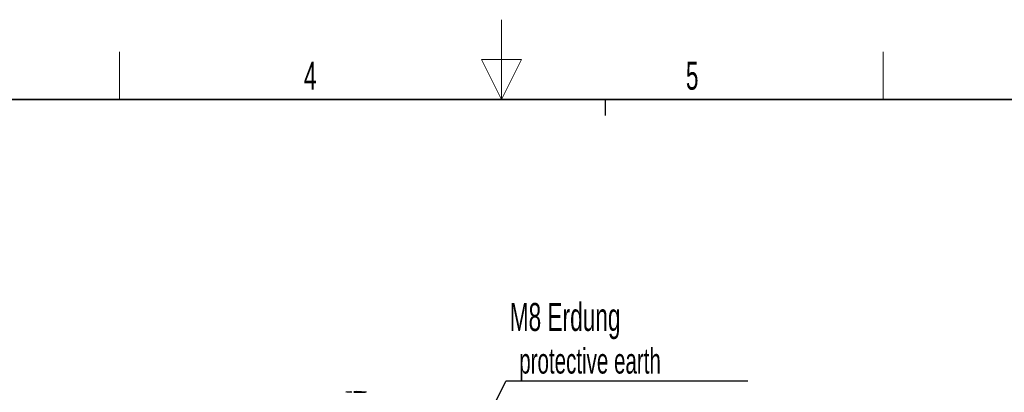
# Model space of a CAD drawing. Header units: millimetres. Extents: x 5 to 418, y 2 to 292.
# Tile 23 of 24: x 157 to 280, y 246 to 292. Entities that reach past the tile are written whole.
import ezdxf

# ---------------------------------------------------------------- set-up
doc = ezdxf.new("R2010")
doc.units = ezdxf.units.MM
doc.layers.add('SLD-0', color=7, linetype='Continuous')
doc.styles.add('SLDTEXTSTYLE0', font='TXT', dxfattribs={"width": 0.605})
doc.dimstyles.new('SLDDIMSTYLE1', dxfattribs={"dimtxt": 0.18, "dimasz": 1.016, "dimexe": 0, "dimexo": 0.0625, "dimgap": 0, "dimtad": 0, "dimtih": 1, "dimtoh": 1, "dimdec": 0, "dimrnd": 1e-09, "dimzin": 0, "dimdsep": 46, "dimtxsty": 'Standard', "dimblk1": 'DOT', "dimblk2": 'DOT', "dimsah": 1, "dimcen": 0.09, "dimadec": 0, "dimazin": 0, "dimtfac": 1.016, "dimtdec": 0, "dimtofl": 0, "dimtmove": 0, "dimatfit": 3, "dimldrblk": 'DOT', "dimfxl": 1, "dimfrac": 2, "dimtolj": 1, "dimtzin": 0, "dimarcsym": 0})

# ---------------------------------------------------------------- blocks, each defined once
blk = doc.blocks.new('SW_NOTE_0_15')
at = {"layer": 'SLD-0', "color": 0}
blk.add_line((30.24, 0), (0, 0), dxfattribs=at)
at = {"layer": 'SLD-0', "color": 0, "attachment_point": 1, "style": 'SLDTEXTSTYLE0'}
for s, insert, char_height in [('M8 Erdung', (0.47, 9.77), 3.5), ('protective earth', (1.66, 4.11), 3.175)]:
    blk.add_mtext(s, dxfattribs=dict(at, insert=insert, char_height=char_height))
blk = doc.blocks.new('_Dot')
at = {"color": 0, "linetype": 'ByBlock', "lineweight": -2}
blk.add_line((-0.5, 0), (-1, 0), dxfattribs=at)
at = {"color": 0, "linetype": 'ByBlock', "const_width": 0.5}
blk.add_lwpolyline([(-0.25, 0, 1), (0.25, 0, 1)], format="xyb", close=True, dxfattribs=at)

msp = doc.modelspace()

# ---------------------------------------------------------------- linework, layer by layer
at = {"color": 7, "linetype": 'Continuous', "lineweight": 25}
for p, q in [((198.1822, 245.9365), (197.5634, 245.8989)), ((198.2911, 245.9293), (197.6585, 245.8997)), ((198.5581, 245.928), (199.9952, 245.908)), ((200.1328, 245.9042), (199.5149, 245.9392))]:
    msp.add_line(p, q, dxfattribs=at)
for points, knots in [([(199.0903, 245.9632), (199.0096, 245.97), (198.8348, 245.9846), (198.6602, 245.9685), (198.5662, 245.9598)], [0, 0, 0, 0, 0.46211702, 1, 1, 1, 1]), ([(199.9952, 245.908), (199.6483, 245.9396), (199.2326, 245.9774), (198.8169, 245.9545), (198.7481, 245.9507)], [0, 0, 0, 0, 0.83462814, 1, 1, 1, 1])]:
    msp.add_open_spline(points, degree=3, knots=knots, dxfattribs=at)
at = {"layer": 'SLD-0', "lineweight": 18}
for p, q in [((217, 292.5), (217, 282.5)), ((169.25, 282.5), (169.25, 288.5)), ((264.75, 282.5), (264.75, 288.5)), ((219.5, 287.5), (214.5, 287.5)), ((214.5, 287.5), (217, 282.5)), ((217, 282.5), (219.5, 287.5))]:
    msp.add_line(p, q, dxfattribs=at)
at = {"layer": 'SLD-0', "lineweight": 35}
msp.add_line((408, 282.5), (26, 282.5), dxfattribs=at)
at = {"layer": 'SLD-0'}
msp.add_line((230, 280.5), (230, 282.5), dxfattribs=at)
msp.add_line((230, 280.5), (230, 282.5), dxfattribs=at)

# ---------------------------------------------------------------- block references
msp.add_blockref('SW_NOTE_0_15', (217.5711, 247.3017), dxfattribs=at)

# ---------------------------------------------------------------- texts
at = {"layer": 'SLD-0', "char_height": 3.5, "attachment_point": 2, "style": 'SLDTEXTSTYLE0'}
for s, insert in [('4', (193.1027, 287.243)), ('5', (240.8527, 287.243))]:
    msp.add_mtext(s, dxfattribs=dict(at, insert=insert))

# ---------------------------------------------------------------- leaders
at = {"layer": 'SLD-0'}
msp.add_leader([(213.6389, 239.4517), (217.5711, 247.3017)], dimstyle='SLDDIMSTYLE1', dxfattribs=at)

doc.saveas('drawing.dxf')
